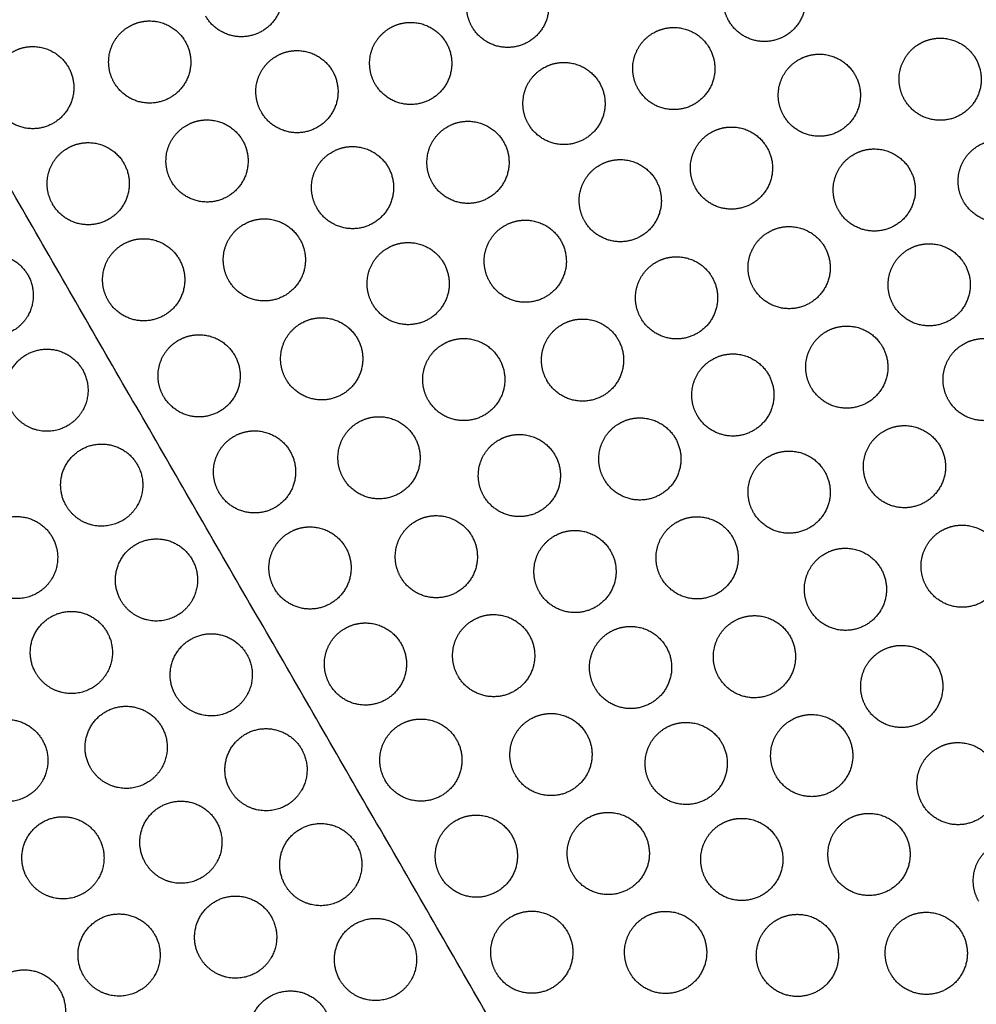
# Model space of a CAD drawing. Header units: millimetres. Extents: x -125 to 375, y 0 to 433.
# Tile 21 of 45: x 48 to 118, y 291 to 363. Entities that reach past the tile are written whole.
import ezdxf

# ---------------------------------------------------------------- set-up
doc = ezdxf.new("R2010")
doc.units = ezdxf.units.MM
doc.layers.add('Layer 01', color=18, linetype='Continuous', true_color=0x000000)

msp = doc.modelspace()

# ---------------------------------------------------------------- linework, layer by layer
at = {"layer": 'Layer 01'}
for points in [[(125, 216.506, 76), (62.5, 324.76, 76), (0, 433.013, 76)], [(-15.22, 316.948, 87), (54.89, 266.727, 81.5), (125, 216.506, 76)]]:
    msp.add_open_spline(points, degree=2, dxfattribs=at)
at = {"layer": 'Layer 01', "extrusion": (0.09428, 0.054433, -0.994056)}
for points, weights, knots in [([(64.579, 367.461, 78.535), (66.311, 367.461, 78.7), (67.177, 365.961, 78.7), (68.677, 363.363, 78.7), (66.079, 361.863, 78.371), (63.481, 360.363, 78.043), (61.981, 362.961, 78.043)], [0.868347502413, 0.807007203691, 1, 0.707106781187, 1, 0.707106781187, 1], [5.529659, 5.529659, 5.529659, 9.49499, 9.49499, 15.512927, 15.512927, 21.530864, 21.530864, 21.530864]), ([(84.033, 366.681, 80.338), (85.765, 366.681, 80.502), (86.631, 365.181, 80.502), (88.131, 362.583, 80.502), (85.533, 361.083, 80.174), (82.935, 359.583, 79.845), (81.435, 362.181, 79.845)], [0.868347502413, 0.807007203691, 1, 0.707106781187, 1, 0.707106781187, 1], [5.529659, 5.529659, 5.529659, 9.49499, 9.49499, 15.512927, 15.512927, 21.530864, 21.530864, 21.530864]), ([(102.786, 367.113, 82.14), (104.518, 367.113, 82.304), (105.384, 365.613, 82.304), (106.884, 363.015, 82.304), (104.286, 361.515, 81.976), (101.688, 360.015, 81.647), (100.188, 362.613, 81.647)], [0.868347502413, 0.807007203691, 1, 0.707106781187, 1, 0.707106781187, 1], [5.529659, 5.529659, 5.529659, 9.49499, 9.49499, 15.512927, 15.512927, 21.530864, 21.530864, 21.530864]), ([(57.886, 362.616, 77.635), (59.618, 362.616, 77.8), (60.484, 361.116, 77.8), (61.984, 358.518, 77.8), (59.386, 357.018, 77.471), (56.788, 355.518, 77.142), (55.288, 358.116, 77.142)], [0.868347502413, 0.807007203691, 1, 0.707106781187, 1, 0.707106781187, 1], [5.529659, 5.529659, 5.529659, 9.49499, 9.49499, 15.512927, 15.512927, 21.530864, 21.530864, 21.530864]), ([(73.949, 359.511, 78.989), (73.949, 361.243, 79.084), (75.449, 362.109, 79.273), (76.145, 362.511, 79.361), (76.949, 362.511, 79.438)], [0.868347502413, 0.807007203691, 1, 0.900099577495, 0.868347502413], [0, 0, 0, 3.477052, 3.477052, 5.529659, 5.529659, 5.529659]), ([(76.949, 362.511, 79.438), (78.681, 362.511, 79.602), (79.547, 361.011, 79.602), (81.047, 358.413, 79.602), (78.449, 356.913, 79.273), (75.851, 355.413, 78.945), (74.351, 358.011, 78.945)], [0.868347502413, 0.807007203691, 1, 0.707106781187, 1, 0.707106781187, 1], [5.529659, 5.529659, 5.529659, 9.49499, 9.49499, 15.512927, 15.512927, 21.530864, 21.530864, 21.530864]), ([(96.167, 362.139, 81.24), (97.899, 362.139, 81.404), (98.765, 360.639, 81.404), (100.265, 358.04, 81.404), (97.667, 356.54, 81.076), (95.069, 355.04, 80.747), (93.569, 357.639, 80.747)], [0.868347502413, 0.807007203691, 1, 0.707106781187, 1, 0.707106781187, 1], [5.529659, 5.529659, 5.529659, 9.49499, 9.49499, 15.512927, 15.512927, 21.530864, 21.530864, 21.530864]), ([(112.622, 358.359, 82.594), (112.622, 360.091, 82.688), (114.122, 360.957, 82.878), (114.818, 361.359, 82.966), (115.622, 361.359, 83.042)], [0.868347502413, 0.807007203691, 1, 0.900099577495, 0.868347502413], [0, 0, 0, 3.477052, 3.477052, 5.529659, 5.529659, 5.529659]), ([(115.622, 361.359, 83.042), (117.354, 361.359, 83.207), (118.22, 359.859, 83.207), (119.72, 357.261, 83.207), (117.122, 355.761, 82.878), (114.524, 354.261, 82.55), (113.024, 356.859, 82.55)], [0.868347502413, 0.807007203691, 1, 0.707106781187, 1, 0.707106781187, 1], [5.529659, 5.529659, 5.529659, 9.49499, 9.49499, 15.512927, 15.512927, 21.530864, 21.530864, 21.530864]), ([(49.344, 360.746, 76.723), (51.076, 360.746, 76.887), (51.942, 359.246, 76.887), (53.442, 356.648, 76.887), (50.844, 355.148, 76.559), (48.246, 353.648, 76.23), (46.746, 356.246, 76.23)], [0.868347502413, 0.807007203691, 1, 0.707106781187, 1, 0.707106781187, 1], [5.529659, 5.529659, 5.529659, 9.49499, 9.49499, 15.512927, 15.512927, 21.530864, 21.530864, 21.530864]), ([(68.641, 360.453, 78.537), (70.373, 360.453, 78.701), (71.239, 358.953, 78.701), (72.739, 356.355, 78.701), (70.141, 354.855, 78.373), (67.543, 353.355, 78.044), (66.043, 355.953, 78.044)], [0.868347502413, 0.807007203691, 1, 0.707106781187, 1, 0.707106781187, 1], [5.529659, 5.529659, 5.529659, 9.49499, 9.49499, 15.512927, 15.512927, 21.530864, 21.530864, 21.530864]), ([(88.145, 359.587, 80.339), (89.877, 359.587, 80.504), (90.743, 358.087, 80.504), (92.243, 355.489, 80.504), (89.645, 353.989, 80.175), (87.047, 352.489, 79.847), (85.547, 355.087, 79.847)], [0.868347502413, 0.807007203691, 1, 0.707106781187, 1, 0.707106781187, 1], [5.529659, 5.529659, 5.529659, 9.49499, 9.49499, 15.512927, 15.512927, 21.530864, 21.530864, 21.530864]), ([(103.797, 357.191, 81.693), (103.797, 358.924, 81.788), (105.297, 359.79, 81.977), (105.993, 360.191, 82.065), (106.797, 360.191, 82.142)], [0.868347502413, 0.807007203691, 1, 0.900099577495, 0.868347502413], [0, 0, 0, 3.477052, 3.477052, 5.529659, 5.529659, 5.529659]), ([(106.797, 360.191, 82.142), (108.529, 360.191, 82.306), (109.395, 358.691, 82.306), (110.895, 356.093, 82.306), (108.297, 354.593, 81.977), (105.699, 353.093, 81.649), (104.199, 355.691, 81.649)], [0.868347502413, 0.807007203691, 1, 0.707106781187, 1, 0.707106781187, 1], [5.529659, 5.529659, 5.529659, 9.49499, 9.49499, 15.512927, 15.512927, 21.530864, 21.530864, 21.530864]), ([(59.073, 352.392, 77.188), (59.073, 354.124, 77.283), (60.573, 354.99, 77.473), (61.269, 355.392, 77.561), (62.073, 355.392, 77.637)], [0.868347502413, 0.807007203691, 1, 0.900099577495, 0.868347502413], [0, 0, 0, 3.477052, 3.477052, 5.529659, 5.529659, 5.529659]), ([(62.073, 355.392, 77.637), (63.805, 355.392, 77.801), (64.671, 353.892, 77.801), (66.171, 351.293, 77.801), (63.573, 349.793, 77.473), (60.975, 348.293, 77.144), (59.475, 350.892, 77.144)], [0.868347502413, 0.807007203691, 1, 0.707106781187, 1, 0.707106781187, 1], [5.529659, 5.529659, 5.529659, 9.49499, 9.49499, 15.512927, 15.512927, 21.530864, 21.530864, 21.530864]), ([(78.133, 352.291, 78.99), (78.133, 354.023, 79.085), (79.633, 354.889, 79.275), (80.329, 355.291, 79.363), (81.133, 355.291, 79.439)], [0.868347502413, 0.807007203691, 1, 0.900099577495, 0.868347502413], [0, 0, 0, 3.477052, 3.477052, 5.529659, 5.529659, 5.529659]), ([(81.133, 355.291, 79.439), (82.865, 355.291, 79.603), (83.731, 353.791, 79.603), (85.231, 351.193, 79.603), (82.633, 349.693, 79.275), (80.035, 348.193, 78.946), (78.535, 350.791, 78.946)], [0.868347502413, 0.807007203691, 1, 0.707106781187, 1, 0.707106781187, 1], [5.529659, 5.529659, 5.529659, 9.49499, 9.49499, 15.512927, 15.512927, 21.530864, 21.530864, 21.530864]), ([(100.379, 354.871, 81.241), (102.111, 354.871, 81.406), (102.977, 353.371, 81.406), (104.477, 350.773, 81.406), (101.879, 349.273, 81.077), (99.281, 347.773, 80.749), (97.781, 350.371, 80.749)], [0.868347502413, 0.807007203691, 1, 0.707106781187, 1, 0.707106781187, 1], [5.529659, 5.529659, 5.529659, 9.49499, 9.49499, 15.512927, 15.512927, 21.530864, 21.530864, 21.530864]), ([(119.934, 353.918, 83.044), (121.666, 353.918, 83.208), (122.532, 352.418, 83.208), (124.032, 349.82, 83.208), (121.434, 348.32, 82.88), (118.836, 346.82, 82.551), (117.336, 349.418, 82.551)], [0.868347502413, 0.807007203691, 1, 0.707106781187, 1, 0.707106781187, 1], [5.529659, 5.529659, 5.529659, 9.49499, 9.49499, 15.512927, 15.512927, 21.530864, 21.530864, 21.530864]), ([(53.394, 353.731, 76.723), (55.126, 353.731, 76.887), (55.992, 352.231, 76.887), (57.492, 349.633, 76.887), (54.894, 348.133, 76.559), (52.296, 346.633, 76.23), (50.796, 349.231, 76.23)], [0.868347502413, 0.807007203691, 1, 0.707106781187, 1, 0.707106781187, 1], [5.529659, 5.529659, 5.529659, 9.49499, 9.49499, 15.512927, 15.512927, 21.530864, 21.530864, 21.530864]), ([(72.702, 353.444, 78.538), (74.434, 353.444, 78.703), (75.3, 351.944, 78.703), (76.8, 349.346, 78.703), (74.202, 347.846, 78.374), (71.604, 346.346, 78.046), (70.104, 348.944, 78.046)], [0.868347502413, 0.807007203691, 1, 0.707106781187, 1, 0.707106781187, 1], [5.529659, 5.529659, 5.529659, 9.49499, 9.49499, 15.512927, 15.512927, 21.530864, 21.530864, 21.530864]), ([(110.809, 353.27, 82.143), (112.541, 353.27, 82.307), (113.407, 351.77, 82.307), (114.907, 349.172, 82.307), (112.309, 347.672, 81.979), (109.71, 346.172, 81.65), (108.21, 348.77, 81.65)], [0.868347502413, 0.807007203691, 1, 0.707106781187, 1, 0.707106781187, 1], [5.529659, 5.529659, 5.529659, 9.49499, 9.49499, 15.512927, 15.512927, 21.530864, 21.530864, 21.530864]), ([(89.257, 349.492, 79.892), (89.257, 351.224, 79.987), (90.757, 352.09, 80.177), (91.453, 352.492, 80.265), (92.257, 352.492, 80.341)], [0.868347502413, 0.807007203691, 1, 0.900099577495, 0.868347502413], [0, 0, 0, 3.477052, 3.477052, 5.529659, 5.529659, 5.529659]), ([(92.257, 352.492, 80.341), (93.989, 352.492, 80.505), (94.855, 350.992, 80.505), (96.355, 348.394, 80.505), (93.757, 346.894, 80.177), (91.159, 345.394, 79.848), (89.659, 347.992, 79.848)], [0.868347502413, 0.807007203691, 1, 0.707106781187, 1, 0.707106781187, 1], [5.529659, 5.529659, 5.529659, 9.49499, 9.49499, 15.512927, 15.512927, 21.530864, 21.530864, 21.530864]), ([(66.26, 348.167, 77.638), (67.992, 348.167, 77.803), (68.858, 346.667, 77.803), (70.358, 344.069, 77.803), (67.76, 342.569, 77.474), (65.162, 341.069, 77.146), (63.662, 343.667, 77.146)], [0.868347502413, 0.807007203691, 1, 0.707106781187, 1, 0.707106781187, 1], [5.529659, 5.529659, 5.529659, 9.49499, 9.49499, 15.512927, 15.512927, 21.530864, 21.530864, 21.530864]), ([(85.318, 348.071, 79.441), (87.05, 348.071, 79.605), (87.916, 346.571, 79.605), (89.416, 343.973, 79.605), (86.818, 342.473, 79.276), (84.22, 340.973, 78.948), (82.72, 343.571, 78.948)], [0.868347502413, 0.807007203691, 1, 0.707106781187, 1, 0.707106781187, 1], [5.529659, 5.529659, 5.529659, 9.49499, 9.49499, 15.512927, 15.512927, 21.530864, 21.530864, 21.530864]), ([(101.591, 344.603, 80.794), (101.591, 346.335, 80.889), (103.091, 347.201, 81.079), (103.788, 347.603, 81.167), (104.591, 347.603, 81.243)], [0.868347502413, 0.807007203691, 1, 0.900099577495, 0.868347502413], [0, 0, 0, 3.477052, 3.477052, 5.529659, 5.529659, 5.529659]), ([(104.591, 347.603, 81.243), (106.324, 347.603, 81.407), (107.19, 346.103, 81.407), (108.69, 343.505, 81.407), (106.091, 342.005, 81.079), (103.493, 340.505, 80.75), (101.993, 343.103, 80.75)], [0.868347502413, 0.807007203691, 1, 0.707106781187, 1, 0.707106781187, 1], [5.529659, 5.529659, 5.529659, 9.49499, 9.49499, 15.512927, 15.512927, 21.530864, 21.530864, 21.530864]), ([(57.444, 346.716, 76.723), (59.176, 346.716, 76.887), (60.042, 345.216, 76.887), (61.542, 342.618, 76.887), (58.944, 341.118, 76.559), (56.346, 339.618, 76.23), (54.846, 342.216, 76.23)], [0.868347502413, 0.807007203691, 1, 0.707106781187, 1, 0.707106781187, 1], [5.529659, 5.529659, 5.529659, 9.49499, 9.49499, 15.512927, 15.512927, 21.530864, 21.530864, 21.530864]), ([(76.764, 346.436, 78.54), (78.496, 346.436, 78.704), (79.362, 344.936, 78.704), (80.862, 342.338, 78.704), (78.264, 340.838, 78.376), (75.666, 339.338, 78.047), (74.166, 341.936, 78.047)], [0.868347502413, 0.807007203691, 1, 0.707106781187, 1, 0.707106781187, 1], [5.529659, 5.529659, 5.529659, 9.49499, 9.49499, 15.512927, 15.512927, 21.530864, 21.530864, 21.530864]), ([(111.82, 343.348, 81.696), (111.82, 345.08, 81.79), (113.32, 345.946, 81.98), (114.016, 346.348, 82.068), (114.82, 346.348, 82.144)], [0.868347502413, 0.807007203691, 1, 0.900099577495, 0.868347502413], [0, 0, 0, 3.477052, 3.477052, 5.529659, 5.529659, 5.529659]), ([(114.82, 346.348, 82.144), (116.552, 346.348, 82.309), (117.418, 344.848, 82.309), (118.918, 342.25, 82.309), (116.32, 340.75, 81.98), (113.722, 339.25, 81.652), (112.222, 341.848, 81.652)], [0.868347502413, 0.807007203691, 1, 0.707106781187, 1, 0.707106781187, 1], [5.529659, 5.529659, 5.529659, 9.49499, 9.49499, 15.512927, 15.512927, 21.530864, 21.530864, 21.530864]), ([(96.369, 345.397, 80.342), (98.101, 345.397, 80.507), (98.967, 343.897, 80.507), (100.467, 341.299, 80.507), (97.869, 339.799, 80.178), (95.271, 338.299, 79.85), (93.771, 340.897, 79.85)], [0.868347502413, 0.807007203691, 1, 0.707106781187, 1, 0.707106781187, 1], [5.529659, 5.529659, 5.529659, 9.49499, 9.49499, 15.512927, 15.512927, 21.530864, 21.530864, 21.530864]), ([(70.447, 340.943, 77.64), (72.179, 340.943, 77.804), (73.045, 339.443, 77.804), (74.545, 336.845, 77.804), (71.947, 335.345, 77.476), (69.349, 333.845, 77.147), (67.849, 336.443, 77.147)], [0.868347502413, 0.807007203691, 1, 0.707106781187, 1, 0.707106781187, 1], [5.529659, 5.529659, 5.529659, 9.49499, 9.49499, 15.512927, 15.512927, 21.530864, 21.530864, 21.530864]), ([(86.502, 337.851, 78.993), (86.502, 339.583, 79.088), (88.002, 340.449, 79.278), (88.698, 340.851, 79.366), (89.502, 340.851, 79.442)], [0.868347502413, 0.807007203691, 1, 0.900099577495, 0.868347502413], [0, 0, 0, 3.477052, 3.477052, 5.529659, 5.529659, 5.529659]), ([(89.502, 340.851, 79.442), (91.234, 340.851, 79.606), (92.1, 339.351, 79.606), (93.6, 336.753, 79.606), (91.002, 335.253, 79.278), (88.404, 333.753, 78.949), (86.904, 336.351, 78.949)], [0.868347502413, 0.807007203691, 1, 0.707106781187, 1, 0.707106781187, 1], [5.529659, 5.529659, 5.529659, 9.49499, 9.49499, 15.512927, 15.512927, 21.530864, 21.530864, 21.530864]), ([(108.804, 340.336, 81.245), (110.536, 340.336, 81.409), (111.402, 338.836, 81.409), (112.902, 336.238, 81.409), (110.304, 334.738, 81.08), (107.705, 333.238, 80.752), (106.205, 335.836, 80.752)], [0.868347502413, 0.807007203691, 1, 0.707106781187, 1, 0.707106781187, 1], [5.529659, 5.529659, 5.529659, 9.49499, 9.49499, 15.512927, 15.512927, 21.530864, 21.530864, 21.530864]), ([(61.494, 339.701, 76.723), (63.226, 339.701, 76.887), (64.092, 338.201, 76.887), (65.592, 335.603, 76.887), (62.994, 334.103, 76.559), (60.396, 332.603, 76.23), (58.896, 335.201, 76.23)], [0.868347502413, 0.807007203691, 1, 0.707106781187, 1, 0.707106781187, 1], [5.529659, 5.529659, 5.529659, 9.49499, 9.49499, 15.512927, 15.512927, 21.530864, 21.530864, 21.530864]), ([(80.826, 339.428, 78.541), (82.558, 339.428, 78.706), (83.424, 337.928, 78.706), (84.924, 335.33, 78.706), (82.326, 333.83, 78.377), (79.728, 332.33, 78.048), (78.228, 334.928, 78.048)], [0.868347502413, 0.807007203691, 1, 0.707106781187, 1, 0.707106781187, 1], [5.529659, 5.529659, 5.529659, 9.49499, 9.49499, 15.512927, 15.512927, 21.530864, 21.530864, 21.530864]), ([(115.831, 336.427, 81.697), (115.831, 338.159, 81.792), (117.331, 339.025, 81.982), (118.028, 339.427, 82.07), (118.831, 339.427, 82.146)], [0.868347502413, 0.807007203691, 1, 0.900099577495, 0.868347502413], [0, 0, 0, 3.477052, 3.477052, 5.529659, 5.529659, 5.529659]), ([(118.831, 339.427, 82.146), (120.564, 339.427, 82.31), (121.43, 337.927, 82.31), (122.93, 335.329, 82.31), (120.331, 333.829, 81.982), (117.733, 332.329, 81.653), (116.233, 334.927, 81.653)], [0.868347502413, 0.807007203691, 1, 0.707106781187, 1, 0.707106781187, 1], [5.529659, 5.529659, 5.529659, 9.49499, 9.49499, 15.512927, 15.512927, 21.530864, 21.530864, 21.530864]), ([(97.48, 335.303, 79.895), (97.48, 337.035, 79.99), (98.98, 337.901, 80.18), (99.677, 338.303, 80.268), (100.48, 338.303, 80.344)], [0.868347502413, 0.807007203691, 1, 0.900099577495, 0.868347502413], [0, 0, 0, 3.477052, 3.477052, 5.529659, 5.529659, 5.529659]), ([(100.48, 338.303, 80.344), (102.212, 338.303, 80.508), (103.078, 336.803, 80.508), (104.578, 334.205, 80.508), (101.98, 332.705, 80.18), (99.382, 331.205, 79.851), (97.882, 333.803, 79.851)], [0.868347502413, 0.807007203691, 1, 0.707106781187, 1, 0.707106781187, 1], [5.529659, 5.529659, 5.529659, 9.49499, 9.49499, 15.512927, 15.512927, 21.530864, 21.530864, 21.530864]), ([(74.634, 333.718, 77.641), (76.366, 333.718, 77.806), (77.232, 332.218, 77.806), (78.732, 329.62, 77.806), (76.134, 328.12, 77.477), (73.536, 326.62, 77.149), (72.036, 329.218, 77.149)], [0.868347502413, 0.807007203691, 1, 0.707106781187, 1, 0.707106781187, 1], [5.529659, 5.529659, 5.529659, 9.49499, 9.49499, 15.512927, 15.512927, 21.530864, 21.530864, 21.530864]), ([(93.687, 333.631, 79.444), (95.419, 333.631, 79.608), (96.285, 332.131, 79.608), (97.785, 329.533, 79.608), (95.187, 328.033, 79.279), (92.589, 326.533, 78.951), (91.089, 329.131, 78.951)], [0.868347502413, 0.807007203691, 1, 0.707106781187, 1, 0.707106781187, 1], [5.529659, 5.529659, 5.529659, 9.49499, 9.49499, 15.512927, 15.512927, 21.530864, 21.530864, 21.530864]), ([(113.016, 333.068, 81.246), (114.748, 333.068, 81.41), (115.614, 331.568, 81.41), (117.114, 328.97, 81.41), (114.516, 327.47, 81.082), (111.917, 325.97, 80.753), (110.417, 328.568, 80.753)], [0.868347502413, 0.807007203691, 1, 0.707106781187, 1, 0.707106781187, 1], [5.529659, 5.529659, 5.529659, 9.49499, 9.49499, 15.512927, 15.512927, 21.530864, 21.530864, 21.530864]), ([(62.544, 329.686, 76.274), (62.544, 331.419, 76.369), (64.044, 332.285, 76.559), (64.741, 332.686, 76.647), (65.544, 332.686, 76.723)], [0.868347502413, 0.807007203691, 1, 0.900099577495, 0.868347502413], [0, 0, 0, 3.477052, 3.477052, 5.529659, 5.529659, 5.529659]), ([(65.544, 332.686, 76.723), (67.276, 332.686, 76.887), (68.142, 331.186, 76.887), (69.642, 328.588, 76.887), (67.044, 327.088, 76.559), (64.446, 325.588, 76.23), (62.946, 328.186, 76.23)], [0.868347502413, 0.807007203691, 1, 0.707106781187, 1, 0.707106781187, 1], [5.529659, 5.529659, 5.529659, 9.49499, 9.49499, 15.512927, 15.512927, 21.530864, 21.530864, 21.530864]), ([(84.887, 332.42, 78.543), (86.619, 332.42, 78.707), (87.485, 330.92, 78.707), (88.985, 328.322, 78.707), (86.387, 326.822, 78.379), (83.789, 325.322, 78.05), (82.289, 327.92, 78.05)], [0.868347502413, 0.807007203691, 1, 0.707106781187, 1, 0.707106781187, 1], [5.529659, 5.529659, 5.529659, 9.49499, 9.49499, 15.512927, 15.512927, 21.530864, 21.530864, 21.530864]), ([(104.592, 331.208, 80.345), (106.324, 331.208, 80.51), (107.19, 329.708, 80.51), (108.69, 327.11, 80.51), (106.092, 325.61, 80.181), (103.494, 324.11, 79.852), (101.994, 326.708, 79.852)], [0.868347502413, 0.807007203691, 1, 0.707106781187, 1, 0.707106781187, 1], [5.529659, 5.529659, 5.529659, 9.49499, 9.49499, 15.512927, 15.512927, 21.530864, 21.530864, 21.530864]), ([(78.821, 326.494, 77.643), (80.553, 326.494, 77.807), (81.419, 324.994, 77.807), (82.919, 322.396, 77.807), (80.321, 320.896, 77.479), (77.723, 319.396, 77.15), (76.223, 321.994, 77.15)], [0.868347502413, 0.807007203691, 1, 0.707106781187, 1, 0.707106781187, 1], [5.529659, 5.529659, 5.529659, 9.49499, 9.49499, 15.512927, 15.512927, 21.530864, 21.530864, 21.530864]), ([(97.871, 326.411, 79.445), (99.603, 326.411, 79.609), (100.469, 324.911, 79.609), (101.969, 322.313, 79.609), (99.371, 320.813, 79.281), (96.773, 319.313, 78.952), (95.273, 321.911, 78.952)], [0.868347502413, 0.807007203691, 1, 0.707106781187, 1, 0.707106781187, 1], [5.529659, 5.529659, 5.529659, 9.49499, 9.49499, 15.512927, 15.512927, 21.530864, 21.530864, 21.530864]), ([(117.228, 325.8, 81.248), (118.96, 325.8, 81.412), (119.826, 324.3, 81.412), (121.326, 321.702, 81.412), (118.728, 320.202, 81.083), (116.13, 318.702, 80.755), (114.63, 321.3, 80.755)], [0.868347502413, 0.807007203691, 1, 0.707106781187, 1, 0.707106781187, 1], [5.529659, 5.529659, 5.529659, 9.49499, 9.49499, 15.512927, 15.512927, 21.530864, 21.530864, 21.530864]), ([(66.594, 322.672, 76.274), (66.594, 324.404, 76.369), (68.094, 325.27, 76.559), (68.791, 325.672, 76.647), (69.594, 325.672, 76.723)], [0.868347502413, 0.807007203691, 1, 0.900099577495, 0.868347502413], [0, 0, 0, 3.477052, 3.477052, 5.529659, 5.529659, 5.529659]), ([(69.594, 325.672, 76.723), (71.326, 325.672, 76.887), (72.192, 324.172, 76.887), (73.692, 321.574, 76.887), (71.094, 320.074, 76.559), (68.496, 318.574, 76.23), (66.996, 321.172, 76.23)], [0.868347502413, 0.807007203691, 1, 0.707106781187, 1, 0.707106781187, 1], [5.529659, 5.529659, 5.529659, 9.49499, 9.49499, 15.512927, 15.512927, 21.530864, 21.530864, 21.530864]), ([(85.949, 322.412, 78.095), (85.949, 324.144, 78.19), (87.449, 325.01, 78.38), (88.145, 325.412, 78.468), (88.949, 325.412, 78.544)], [0.868347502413, 0.807007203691, 1, 0.900099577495, 0.868347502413], [0, 0, 0, 3.477052, 3.477052, 5.529659, 5.529659, 5.529659]), ([(88.949, 325.412, 78.544), (90.681, 325.412, 78.709), (91.547, 323.912, 78.709), (93.047, 321.314, 78.709), (90.449, 319.814, 78.38), (87.851, 318.314, 78.051), (86.351, 320.912, 78.051)], [0.868347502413, 0.807007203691, 1, 0.707106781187, 1, 0.707106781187, 1], [5.529659, 5.529659, 5.529659, 9.49499, 9.49499, 15.512927, 15.512927, 21.530864, 21.530864, 21.530864]), ([(108.704, 324.114, 80.347), (110.436, 324.114, 80.511), (111.302, 322.614, 80.511), (112.802, 320.015, 80.511), (110.204, 318.515, 80.183), (107.606, 317.015, 79.854), (106.106, 319.614, 79.854)], [0.868347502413, 0.807007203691, 1, 0.707106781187, 1, 0.707106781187, 1], [5.529659, 5.529659, 5.529659, 9.49499, 9.49499, 15.512927, 15.512927, 21.530864, 21.530864, 21.530864]), ([(83.008, 319.27, 77.644), (84.74, 319.27, 77.809), (85.606, 317.77, 77.809), (87.106, 315.172, 77.809), (84.508, 313.672, 77.48), (81.91, 312.172, 77.152), (80.41, 314.77, 77.152)], [0.868347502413, 0.807007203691, 1, 0.707106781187, 1, 0.707106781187, 1], [5.529659, 5.529659, 5.529659, 9.49499, 9.49499, 15.512927, 15.512927, 21.530864, 21.530864, 21.530864]), ([(70.644, 315.657, 76.274), (70.644, 317.389, 76.369), (72.144, 318.255, 76.559), (72.841, 318.657, 76.647), (73.644, 318.657, 76.723)], [0.868347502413, 0.807007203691, 1, 0.900099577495, 0.868347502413], [0, 0, 0, 3.477052, 3.477052, 5.529659, 5.529659, 5.529659]), ([(73.644, 318.657, 76.723), (75.376, 318.657, 76.887), (76.242, 317.157, 76.887), (77.742, 314.559, 76.887), (75.144, 313.059, 76.559), (72.546, 311.559, 76.23), (71.046, 314.157, 76.23)], [0.868347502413, 0.807007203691, 1, 0.707106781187, 1, 0.707106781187, 1], [5.529659, 5.529659, 5.529659, 9.49499, 9.49499, 15.512927, 15.512927, 21.530864, 21.530864, 21.530864]), ([(99.056, 316.191, 78.998), (99.056, 317.923, 79.093), (100.556, 318.789, 79.282), (101.252, 319.191, 79.37), (102.056, 319.191, 79.447)], [0.868347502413, 0.807007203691, 1, 0.900099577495, 0.868347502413], [0, 0, 0, 3.477052, 3.477052, 5.529659, 5.529659, 5.529659]), ([(102.056, 319.191, 79.447), (103.788, 319.191, 79.611), (104.654, 317.691, 79.611), (106.154, 315.093, 79.611), (103.556, 313.593, 79.282), (100.958, 312.093, 78.954), (99.458, 314.691, 78.954)], [0.868347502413, 0.807007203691, 1, 0.707106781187, 1, 0.707106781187, 1], [5.529659, 5.529659, 5.529659, 9.49499, 9.49499, 15.512927, 15.512927, 21.530864, 21.530864, 21.530864]), ([(93.01, 318.404, 78.546), (94.743, 318.404, 78.71), (95.609, 316.904, 78.71), (97.109, 314.306, 78.71), (94.51, 312.806, 78.381), (91.912, 311.306, 78.053), (90.412, 313.904, 78.053)], [0.868347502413, 0.807007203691, 1, 0.707106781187, 1, 0.707106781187, 1], [5.529659, 5.529659, 5.529659, 9.49499, 9.49499, 15.512927, 15.512927, 21.530864, 21.530864, 21.530864]), ([(112.816, 317.019, 80.348), (114.548, 317.019, 80.513), (115.414, 315.519, 80.513), (116.914, 312.921, 80.513), (114.316, 311.421, 80.184), (111.718, 309.921, 79.855), (110.218, 312.519, 79.855)], [0.868347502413, 0.807007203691, 1, 0.707106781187, 1, 0.707106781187, 1], [5.529659, 5.529659, 5.529659, 9.49499, 9.49499, 15.512927, 15.512927, 21.530864, 21.530864, 21.530864]), ([(87.195, 312.045, 77.646), (88.927, 312.045, 77.81), (89.793, 310.545, 77.81), (91.293, 307.947, 77.81), (88.695, 306.447, 77.482), (86.096, 304.947, 77.153), (84.596, 307.545, 77.153)], [0.868347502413, 0.807007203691, 1, 0.707106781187, 1, 0.707106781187, 1], [5.529659, 5.529659, 5.529659, 9.49499, 9.49499, 15.512927, 15.512927, 21.530864, 21.530864, 21.530864]), ([(74.694, 308.642, 76.274), (74.694, 310.374, 76.369), (76.194, 311.24, 76.559), (76.891, 311.642, 76.647), (77.694, 311.642, 76.723)], [0.868347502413, 0.807007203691, 1, 0.900099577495, 0.868347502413], [0, 0, 0, 3.477052, 3.477052, 5.529659, 5.529659, 5.529659]), ([(77.694, 311.642, 76.723), (79.426, 311.642, 76.887), (80.292, 310.142, 76.887), (81.792, 307.544, 76.887), (79.194, 306.044, 76.559), (76.596, 304.544, 76.23), (75.096, 307.142, 76.23)], [0.868347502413, 0.807007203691, 1, 0.707106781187, 1, 0.707106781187, 1], [5.529659, 5.529659, 5.529659, 9.49499, 9.49499, 15.512927, 15.512927, 21.530864, 21.530864, 21.530864]), ([(97.072, 311.396, 78.547), (98.804, 311.396, 78.711), (99.67, 309.896, 78.711), (101.17, 307.298, 78.711), (98.572, 305.798, 78.383), (95.974, 304.298, 78.054), (94.474, 306.896, 78.054)], [0.868347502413, 0.807007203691, 1, 0.707106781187, 1, 0.707106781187, 1], [5.529659, 5.529659, 5.529659, 9.49499, 9.49499, 15.512927, 15.512927, 21.530864, 21.530864, 21.530864]), ([(103.24, 308.971, 78.999), (103.24, 310.703, 79.094), (104.74, 311.569, 79.284), (105.436, 311.971, 79.372), (106.24, 311.971, 79.448)], [0.868347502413, 0.807007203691, 1, 0.900099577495, 0.868347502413], [0, 0, 0, 3.477052, 3.477052, 5.529659, 5.529659, 5.529659]), ([(106.24, 311.971, 79.448), (107.972, 311.971, 79.612), (108.838, 310.471, 79.612), (110.338, 307.873, 79.612), (107.74, 306.373, 79.284), (105.142, 304.873, 78.955), (103.642, 307.471, 78.955)], [0.868347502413, 0.807007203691, 1, 0.707106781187, 1, 0.707106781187, 1], [5.529659, 5.529659, 5.529659, 9.49499, 9.49499, 15.512927, 15.512927, 21.530864, 21.530864, 21.530864]), ([(116.927, 309.924, 80.35), (118.66, 309.924, 80.514), (119.526, 308.424, 80.514), (121.026, 305.826, 80.514), (118.427, 304.326, 80.186), (115.829, 302.826, 79.857), (114.329, 305.424, 79.857)], [0.868347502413, 0.807007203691, 1, 0.707106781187, 1, 0.707106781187, 1], [5.529659, 5.529659, 5.529659, 9.49499, 9.49499, 15.512927, 15.512927, 21.530864, 21.530864, 21.530864]), ([(81.744, 304.627, 76.723), (83.476, 304.627, 76.887), (84.342, 303.127, 76.887), (85.842, 300.529, 76.887), (83.244, 299.029, 76.559), (80.646, 297.529, 76.23), (79.146, 300.127, 76.23)], [0.868347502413, 0.807007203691, 1, 0.707106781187, 1, 0.707106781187, 1], [5.529659, 5.529659, 5.529659, 9.49499, 9.49499, 15.512927, 15.512927, 21.530864, 21.530864, 21.530864]), ([(91.382, 304.821, 77.647), (93.114, 304.821, 77.812), (93.98, 303.321, 77.812), (95.48, 300.723, 77.812), (92.882, 299.223, 77.483), (90.283, 297.723, 77.155), (88.783, 300.321, 77.155)], [0.868347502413, 0.807007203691, 1, 0.707106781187, 1, 0.707106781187, 1], [5.529659, 5.529659, 5.529659, 9.49499, 9.49499, 15.512927, 15.512927, 21.530864, 21.530864, 21.530864]), ([(101.134, 304.388, 78.549), (102.866, 304.388, 78.713), (103.732, 302.888, 78.713), (105.232, 300.29, 78.713), (102.634, 298.79, 78.384), (100.036, 297.29, 78.056), (98.536, 299.888, 78.056)], [0.868347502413, 0.807007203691, 1, 0.707106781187, 1, 0.707106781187, 1], [5.529659, 5.529659, 5.529659, 9.49499, 9.49499, 15.512927, 15.512927, 21.530864, 21.530864, 21.530864]), ([(107.425, 301.751, 79.001), (107.425, 303.483, 79.096), (108.925, 304.349, 79.285), (109.621, 304.751, 79.373), (110.425, 304.751, 79.45)], [0.868347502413, 0.807007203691, 1, 0.900099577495, 0.868347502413], [0, 0, 0, 3.477052, 3.477052, 5.529659, 5.529659, 5.529659]), ([(110.425, 304.751, 79.45), (112.157, 304.751, 79.614), (113.023, 303.251, 79.614), (114.523, 300.653, 79.614), (111.925, 299.153, 79.285), (109.326, 297.653, 78.957), (107.826, 300.251, 78.957)], [0.868347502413, 0.807007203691, 1, 0.707106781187, 1, 0.707106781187, 1], [5.529659, 5.529659, 5.529659, 9.49499, 9.49499, 15.512927, 15.512927, 21.530864, 21.530864, 21.530864]), ([(118.039, 299.83, 79.902), (118.039, 301.562, 79.997), (119.539, 302.428, 80.187), (120.235, 302.83, 80.275), (121.039, 302.83, 80.351)], [0.868347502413, 0.807007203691, 1, 0.900099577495, 0.868347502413], [0, 0, 0, 3.477052, 3.477052, 5.529659, 5.529659, 5.529659]), ([(85.794, 297.612, 76.723), (87.526, 297.612, 76.887), (88.392, 296.112, 76.887), (89.892, 293.514, 76.887), (87.294, 292.014, 76.559), (84.696, 290.514, 76.23), (83.196, 293.112, 76.23)], [0.868347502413, 0.807007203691, 1, 0.707106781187, 1, 0.707106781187, 1], [5.529659, 5.529659, 5.529659, 9.49499, 9.49499, 15.512927, 15.512927, 21.530864, 21.530864, 21.530864]), ([(92.569, 294.596, 77.2), (92.569, 296.329, 77.295), (94.069, 297.195, 77.485), (94.765, 297.596, 77.573), (95.569, 297.596, 77.649)], [0.868347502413, 0.807007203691, 1, 0.900099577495, 0.868347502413], [0, 0, 0, 3.477052, 3.477052, 5.529659, 5.529659, 5.529659]), ([(95.569, 297.596, 77.649), (97.301, 297.596, 77.813), (98.167, 296.096, 77.813), (99.667, 293.498, 77.813), (97.069, 291.998, 77.485), (94.47, 290.498, 77.156), (92.97, 293.096, 77.156)], [0.868347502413, 0.807007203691, 1, 0.707106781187, 1, 0.707106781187, 1], [5.529659, 5.529659, 5.529659, 9.49499, 9.49499, 15.512927, 15.512927, 21.530864, 21.530864, 21.530864]), ([(105.195, 297.38, 78.55), (106.927, 297.38, 78.714), (107.793, 295.88, 78.714), (109.293, 293.282, 78.714), (106.695, 291.782, 78.386), (104.097, 290.282, 78.057), (102.597, 292.88, 78.057)], [0.868347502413, 0.807007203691, 1, 0.707106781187, 1, 0.707106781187, 1], [5.529659, 5.529659, 5.529659, 9.49499, 9.49499, 15.512927, 15.512927, 21.530864, 21.530864, 21.530864]), ([(111.609, 294.531, 79.002), (111.609, 296.263, 79.097), (113.109, 297.129, 79.287), (113.805, 297.531, 79.375), (114.609, 297.531, 79.451)], [0.868347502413, 0.807007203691, 1, 0.900099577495, 0.868347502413], [0, 0, 0, 3.477052, 3.477052, 5.529659, 5.529659, 5.529659]), ([(114.609, 297.531, 79.451), (116.341, 297.531, 79.616), (117.207, 296.031, 79.616), (118.707, 293.433, 79.616), (116.109, 291.933, 79.287), (113.511, 290.433, 78.958), (112.011, 293.031, 78.958)], [0.868347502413, 0.807007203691, 1, 0.707106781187, 1, 0.707106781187, 1], [5.529659, 5.529659, 5.529659, 9.49499, 9.49499, 15.512927, 15.512927, 21.530864, 21.530864, 21.530864])]:
    msp.add_rational_spline(points, weights, degree=2, knots=knots, dxfattribs=at)
at = {"layer": 'Layer 01', "extrusion": (-0.09428, -0.054433, 0.994056)}
for points in [[(100.188, 362.613, 81.647), (99.786, 363.309, 81.647), (99.786, 364.113, 81.691)], [(81.435, 362.181, 79.845), (81.033, 362.877, 79.845), (81.033, 363.681, 79.889)], [(55.288, 358.116, 77.142), (54.886, 358.812, 77.142), (54.886, 359.616, 77.187)], [(74.351, 358.011, 78.945), (73.949, 358.708, 78.945), (73.949, 359.511, 78.989)], [(93.569, 357.639, 80.747), (93.167, 358.335, 80.747), (93.167, 359.139, 80.791)], [(113.024, 356.859, 82.55), (112.622, 357.555, 82.55), (112.622, 358.359, 82.594)], [(66.043, 355.953, 78.044), (65.641, 356.649, 78.044), (65.641, 357.453, 78.088)], [(104.199, 355.691, 81.649), (103.797, 356.388, 81.649), (103.797, 357.191, 81.693)], [(85.547, 355.087, 79.847), (85.145, 355.783, 79.847), (85.145, 356.587, 79.891)], [(59.475, 350.892, 77.144), (59.073, 351.588, 77.144), (59.073, 352.392, 77.188)], [(78.535, 350.791, 78.946), (78.133, 351.487, 78.946), (78.133, 352.291, 78.99)], [(97.781, 350.371, 80.749), (97.379, 351.067, 80.749), (97.379, 351.871, 80.793)], [(117.336, 349.418, 82.551), (116.934, 350.115, 82.551), (116.934, 350.918, 82.595)], [(50.796, 349.231, 76.23), (50.394, 349.927, 76.23), (50.394, 350.731, 76.274)], [(70.104, 348.944, 78.046), (69.702, 349.641, 78.046), (69.702, 350.444, 78.09)], [(108.21, 348.77, 81.65), (107.809, 349.466, 81.65), (107.809, 350.27, 81.694)], [(89.659, 347.992, 79.848), (89.257, 348.688, 79.848), (89.257, 349.492, 79.892)], [(63.662, 343.667, 77.146), (63.26, 344.363, 77.146), (63.26, 345.167, 77.19)], [(82.72, 343.571, 78.948), (82.318, 344.267, 78.948), (82.318, 345.071, 78.992)], [(101.993, 343.103, 80.75), (101.591, 343.799, 80.75), (101.591, 344.603, 80.794)], [(54.846, 342.216, 76.23), (54.444, 342.912, 76.23), (54.444, 343.716, 76.274)], [(74.166, 341.936, 78.047), (73.764, 342.633, 78.047), (73.764, 343.436, 78.091)], [(112.222, 341.848, 81.652), (111.82, 342.544, 81.652), (111.82, 343.348, 81.696)], [(93.771, 340.897, 79.85), (93.369, 341.594, 79.85), (93.369, 342.397, 79.894)], [(67.849, 336.443, 77.147), (67.447, 337.139, 77.147), (67.447, 337.943, 77.191)], [(86.904, 336.351, 78.949), (86.502, 337.047, 78.949), (86.502, 337.851, 78.993)], [(106.205, 335.836, 80.752), (105.804, 336.532, 80.752), (105.804, 337.336, 80.796)], [(58.896, 335.201, 76.23), (58.494, 335.897, 76.23), (58.494, 336.701, 76.274)], [(78.228, 334.928, 78.048), (77.826, 335.624, 78.048), (77.826, 336.428, 78.093)], [(116.233, 334.927, 81.653), (115.831, 335.623, 81.653), (115.831, 336.427, 81.697)], [(97.882, 333.803, 79.851), (97.48, 334.499, 79.851), (97.48, 335.303, 79.895)], [(72.036, 329.218, 77.149), (71.634, 329.915, 77.149), (71.634, 330.718, 77.193)], [(91.089, 329.131, 78.951), (90.687, 329.827, 78.951), (90.687, 330.631, 78.995)], [(110.417, 328.568, 80.753), (110.016, 329.264, 80.753), (110.016, 330.068, 80.797)], [(62.946, 328.186, 76.23), (62.544, 328.883, 76.23), (62.544, 329.686, 76.274)], [(82.289, 327.92, 78.05), (81.887, 328.616, 78.05), (81.887, 329.42, 78.094)], [(101.994, 326.708, 79.852), (101.592, 327.404, 79.852), (101.592, 328.208, 79.897)], [(76.223, 321.994, 77.15), (75.821, 322.69, 77.15), (75.821, 323.494, 77.194)], [(95.273, 321.911, 78.952), (94.871, 322.607, 78.952), (94.871, 323.411, 78.996)], [(66.996, 321.172, 76.23), (66.594, 321.868, 76.23), (66.594, 322.672, 76.274)], [(86.351, 320.912, 78.051), (85.949, 321.608, 78.051), (85.949, 322.412, 78.095)], [(114.63, 321.3, 80.755), (114.228, 321.996, 80.755), (114.228, 322.8, 80.799)], [(106.106, 319.614, 79.854), (105.704, 320.31, 79.854), (105.704, 321.114, 79.898)], [(71.046, 314.157, 76.23), (70.644, 314.853, 76.23), (70.644, 315.657, 76.274)], [(80.41, 314.77, 77.152), (80.008, 315.466, 77.152), (80.008, 316.27, 77.196)], [(99.458, 314.691, 78.954), (99.056, 315.387, 78.954), (99.056, 316.191, 78.998)], [(90.412, 313.904, 78.053), (90.01, 314.6, 78.053), (90.01, 315.404, 78.097)], [(110.218, 312.519, 79.855), (109.816, 313.215, 79.855), (109.816, 314.019, 79.899)], [(75.096, 307.142, 76.23), (74.694, 307.838, 76.23), (74.694, 308.642, 76.274)], [(84.596, 307.545, 77.153), (84.195, 308.241, 77.153), (84.195, 309.045, 77.197)], [(103.642, 307.471, 78.955), (103.24, 308.167, 78.955), (103.24, 308.971, 78.999)], [(94.474, 306.896, 78.054), (94.072, 307.592, 78.054), (94.072, 308.396, 78.098)], [(114.329, 305.424, 79.857), (113.927, 306.121, 79.857), (113.927, 306.924, 79.901)], [(79.146, 300.127, 76.23), (78.744, 300.823, 76.23), (78.744, 301.627, 76.274)], [(88.783, 300.321, 77.155), (88.382, 301.017, 77.155), (88.382, 301.821, 77.199)], [(98.536, 299.888, 78.056), (98.134, 300.584, 78.056), (98.134, 301.388, 78.1)], [(107.826, 300.251, 78.957), (107.425, 300.947, 78.957), (107.425, 301.751, 79.001)], [(118.441, 298.33, 79.858), (118.039, 299.026, 79.858), (118.039, 299.83, 79.902)], [(83.196, 293.112, 76.23), (82.794, 293.809, 76.23), (82.794, 294.612, 76.274)], [(92.97, 293.096, 77.156), (92.569, 293.793, 77.156), (92.569, 294.596, 77.2)], [(102.597, 292.88, 78.057), (102.195, 293.576, 78.057), (102.195, 294.38, 78.101)], [(112.011, 293.031, 78.958), (111.609, 293.727, 78.958), (111.609, 294.531, 79.002)]]:
    msp.add_rational_spline(points, [1, 0.900099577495, 0.868347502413], degree=2, dxfattribs=at)
for points in [[(54.886, 359.616, 77.187), (54.886, 361.348, 77.281), (56.386, 362.214, 77.471), (57.082, 362.616, 77.559), (57.886, 362.616, 77.635)], [(93.167, 359.139, 80.791), (93.167, 360.871, 80.886), (94.667, 361.737, 81.076), (95.364, 362.139, 81.164), (96.167, 362.139, 81.24)], [(46.344, 357.746, 76.274), (46.344, 359.478, 76.369), (47.844, 360.344, 76.559), (48.541, 360.746, 76.647), (49.344, 360.746, 76.723)], [(65.641, 357.453, 78.088), (65.641, 359.185, 78.183), (67.141, 360.051, 78.373), (67.837, 360.453, 78.461), (68.641, 360.453, 78.537)], [(85.145, 356.587, 79.891), (85.145, 358.319, 79.985), (86.645, 359.185, 80.175), (87.341, 359.587, 80.263), (88.145, 359.587, 80.339)], [(97.379, 351.871, 80.793), (97.379, 353.603, 80.888), (98.879, 354.469, 81.077), (99.576, 354.871, 81.165), (100.379, 354.871, 81.241)], [(116.934, 350.918, 82.595), (116.934, 352.65, 82.69), (118.434, 353.516, 82.88), (119.13, 353.918, 82.968), (119.934, 353.918, 83.044)], [(50.394, 350.731, 76.274), (50.394, 352.463, 76.369), (51.894, 353.329, 76.559), (52.591, 353.731, 76.647), (53.394, 353.731, 76.723)], [(69.702, 350.444, 78.09), (69.702, 352.177, 78.184), (71.202, 353.043, 78.374), (71.899, 353.444, 78.462), (72.702, 353.444, 78.538)], [(107.809, 350.27, 81.694), (107.809, 352.002, 81.789), (109.309, 352.868, 81.979), (110.005, 353.27, 82.067), (110.809, 353.27, 82.143)], [(63.26, 345.167, 77.19), (63.26, 346.899, 77.284), (64.76, 347.765, 77.474), (65.456, 348.167, 77.562), (66.26, 348.167, 77.638)], [(82.318, 345.071, 78.992), (82.318, 346.803, 79.087), (83.818, 347.669, 79.276), (84.514, 348.071, 79.364), (85.318, 348.071, 79.441)], [(54.444, 343.716, 76.274), (54.444, 345.448, 76.369), (55.944, 346.314, 76.559), (56.641, 346.716, 76.647), (57.444, 346.716, 76.723)], [(73.764, 343.436, 78.091), (73.764, 345.168, 78.186), (75.264, 346.034, 78.376), (75.96, 346.436, 78.464), (76.764, 346.436, 78.54)], [(93.369, 342.397, 79.894), (93.369, 344.129, 79.988), (94.869, 344.995, 80.178), (95.565, 345.397, 80.266), (96.369, 345.397, 80.342)], [(67.447, 337.943, 77.191), (67.447, 339.675, 77.286), (68.947, 340.541, 77.476), (69.643, 340.943, 77.564), (70.447, 340.943, 77.64)], [(105.804, 337.336, 80.796), (105.804, 339.068, 80.891), (107.304, 339.934, 81.08), (108, 340.336, 81.168), (108.804, 340.336, 81.245)], [(58.494, 336.701, 76.274), (58.494, 338.433, 76.369), (59.994, 339.299, 76.559), (60.691, 339.701, 76.647), (61.494, 339.701, 76.723)], [(77.826, 336.428, 78.093), (77.826, 338.16, 78.187), (79.326, 339.026, 78.377), (80.022, 339.428, 78.465), (80.826, 339.428, 78.541)], [(71.634, 330.718, 77.193), (71.634, 332.45, 77.287), (73.134, 333.316, 77.477), (73.83, 333.718, 77.565), (74.634, 333.718, 77.641)], [(90.687, 330.631, 78.995), (90.687, 332.363, 79.09), (92.187, 333.229, 79.279), (92.883, 333.631, 79.367), (93.687, 333.631, 79.444)], [(110.016, 330.068, 80.797), (110.016, 331.8, 80.892), (111.516, 332.666, 81.082), (112.212, 333.068, 81.17), (113.016, 333.068, 81.246)], [(81.887, 329.42, 78.094), (81.887, 331.152, 78.189), (83.387, 332.018, 78.379), (84.083, 332.42, 78.467), (84.887, 332.42, 78.543)], [(101.592, 328.208, 79.897), (101.592, 329.94, 79.991), (103.092, 330.806, 80.181), (103.788, 331.208, 80.269), (104.592, 331.208, 80.345)], [(75.821, 323.494, 77.194), (75.821, 325.226, 77.289), (77.321, 326.092, 77.479), (78.017, 326.494, 77.567), (78.821, 326.494, 77.643)], [(94.871, 323.411, 78.996), (94.871, 325.143, 79.091), (96.371, 326.009, 79.281), (97.067, 326.411, 79.369), (97.871, 326.411, 79.445)], [(114.228, 322.8, 80.799), (114.228, 324.532, 80.894), (115.728, 325.398, 81.083), (116.424, 325.8, 81.171), (117.228, 325.8, 81.248)], [(105.704, 321.114, 79.898), (105.704, 322.846, 79.993), (107.204, 323.712, 80.183), (107.9, 324.114, 80.271), (108.704, 324.114, 80.347)], [(80.008, 316.27, 77.196), (80.008, 318.002, 77.29), (81.508, 318.868, 77.48), (82.204, 319.27, 77.568), (83.008, 319.27, 77.644)], [(90.01, 315.404, 78.097), (90.01, 317.136, 78.192), (91.51, 318.002, 78.381), (92.207, 318.404, 78.469), (93.01, 318.404, 78.546)], [(109.816, 314.019, 79.899), (109.816, 315.751, 79.994), (111.316, 316.617, 80.184), (112.012, 317.019, 80.272), (112.816, 317.019, 80.348)], [(84.195, 309.045, 77.197), (84.195, 310.777, 77.292), (85.695, 311.643, 77.482), (86.391, 312.045, 77.57), (87.195, 312.045, 77.646)], [(94.072, 308.396, 78.098), (94.072, 310.128, 78.193), (95.572, 310.994, 78.383), (96.268, 311.396, 78.471), (97.072, 311.396, 78.547)], [(113.927, 306.924, 79.901), (113.927, 308.656, 79.996), (115.427, 309.522, 80.186), (116.124, 309.924, 80.274), (116.927, 309.924, 80.35)], [(78.744, 301.627, 76.274), (78.744, 303.359, 76.369), (80.244, 304.225, 76.559), (80.941, 304.627, 76.647), (81.744, 304.627, 76.723)], [(88.382, 301.821, 77.199), (88.382, 303.553, 77.293), (89.882, 304.419, 77.483), (90.578, 304.821, 77.571), (91.382, 304.821, 77.647)], [(98.134, 301.388, 78.1), (98.134, 303.12, 78.195), (99.634, 303.986, 78.384), (100.33, 304.388, 78.472), (101.134, 304.388, 78.549)], [(82.794, 294.612, 76.274), (82.794, 296.344, 76.369), (84.294, 297.211, 76.559), (84.991, 297.612, 76.647), (85.794, 297.612, 76.723)], [(102.195, 294.38, 78.101), (102.195, 296.112, 78.196), (103.695, 296.978, 78.386), (104.391, 297.38, 78.474), (105.195, 297.38, 78.55)]]:
    msp.add_rational_spline(points, [0.868347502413, 0.807007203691, 1, 0.900099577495, 0.868347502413], degree=2, knots=[0, 0, 0, 3.477052, 3.477052, 5.529659, 5.529659, 5.529659], dxfattribs=at)
at = {"layer": 'Layer 01', "extrusion": (0.132203, 0.076328, 0.988279)}
for points in [[(43.782, 341.08, 77.243), (42.282, 343.678, 77.243), (44.88, 345.178, 76.78), (47.478, 346.678, 76.317), (48.978, 344.08, 76.317), (49.844, 342.58, 76.317), (48.978, 341.08, 76.548)], [(47.782, 334.152, 77.243), (46.282, 336.75, 77.243), (48.88, 338.25, 76.78), (51.478, 339.75, 76.317), (52.978, 337.152, 76.317), (53.844, 335.652, 76.317), (52.978, 334.152, 76.548)], [(51.782, 327.223, 77.243), (50.282, 329.821, 77.243), (52.88, 331.321, 76.78), (55.478, 332.821, 76.317), (56.978, 330.223, 76.317), (57.844, 328.723, 76.317), (56.978, 327.223, 76.548)], [(45.566, 321.93, 78.484), (44.066, 324.528, 78.484), (46.664, 326.028, 78.02), (49.262, 327.528, 77.557), (50.762, 324.93, 77.557), (51.628, 323.43, 77.557), (50.762, 321.93, 77.789)], [(55.782, 320.295, 77.243), (54.282, 322.893, 77.243), (56.88, 324.393, 76.78), (59.478, 325.893, 76.317), (60.978, 323.295, 76.317), (61.844, 321.795, 76.317), (60.978, 320.295, 76.548)], [(49.566, 315.001, 78.484), (48.066, 317.599, 78.484), (50.664, 319.099, 78.02), (53.262, 320.599, 77.557), (54.762, 318.001, 77.557), (55.628, 316.501, 77.557), (54.762, 315.001, 77.789)], [(59.782, 313.367, 77.243), (58.282, 315.965, 77.243), (60.88, 317.465, 76.78), (63.478, 318.965, 76.317), (64.978, 316.367, 76.317), (65.844, 314.867, 76.317), (64.978, 313.367, 76.548)], [(53.566, 308.073, 78.484), (52.066, 310.671, 78.484), (54.664, 312.171, 78.02), (57.262, 313.671, 77.557), (58.762, 311.073, 77.557), (59.628, 309.573, 77.557), (58.762, 308.073, 77.789)], [(44.85, 307.11, 79.724), (43.35, 309.708, 79.724), (45.948, 311.208, 79.261), (48.546, 312.708, 78.797), (50.046, 310.11, 78.797), (50.912, 308.61, 78.797), (50.046, 307.11, 79.029)], [(63.782, 306.439, 77.243), (62.282, 309.037, 77.243), (64.88, 310.537, 76.78), (67.478, 312.037, 76.317), (68.978, 309.439, 76.317), (69.844, 307.939, 76.317), (68.978, 306.439, 76.548)], [(57.566, 301.145, 78.484), (56.066, 303.743, 78.484), (58.664, 305.243, 78.02), (61.262, 306.743, 77.557), (62.762, 304.145, 77.557), (63.628, 302.645, 77.557), (62.762, 301.145, 77.789)], [(48.95, 300.008, 79.724), (47.45, 302.606, 79.724), (50.048, 304.106, 79.261), (52.646, 305.606, 78.797), (54.146, 303.008, 78.797), (55.012, 301.508, 78.797), (54.146, 300.008, 79.029)], [(67.782, 299.51, 77.243), (66.282, 302.109, 77.243), (68.88, 303.609, 76.78), (71.478, 305.109, 76.317), (72.978, 302.51, 76.317), (73.844, 301.01, 76.317), (72.978, 299.51, 76.548)], [(61.566, 294.217, 78.484), (60.066, 296.815, 78.484), (62.664, 298.315, 78.02), (65.262, 299.815, 77.557), (66.762, 297.217, 77.557), (67.628, 295.717, 77.557), (66.762, 294.217, 77.789)], [(53.05, 292.907, 79.724), (51.55, 295.505, 79.724), (54.148, 297.005, 79.261), (56.746, 298.505, 78.797), (58.246, 295.907, 78.797), (59.112, 294.407, 78.797), (58.246, 292.907, 79.029)], [(71.782, 292.582, 77.243), (70.282, 295.18, 77.243), (72.88, 296.68, 76.78), (75.478, 298.18, 76.317), (76.978, 295.582, 76.317), (77.844, 294.082, 76.317), (76.978, 292.582, 76.548)], [(46.133, 288.825, 80.965), (44.633, 291.424, 80.965), (47.232, 292.924, 80.501), (49.83, 294.424, 80.038), (51.33, 291.825, 80.038), (52.196, 290.325, 80.038), (51.33, 288.825, 80.27)], [(65.566, 287.289, 78.484), (64.066, 289.887, 78.484), (66.664, 291.387, 78.02), (69.262, 292.887, 77.557), (70.762, 290.289, 77.557), (71.628, 288.789, 77.557), (70.762, 287.289, 77.789)]]:
    msp.add_rational_spline(points, [1, 0.707106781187, 1, 0.707106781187, 1, 0.807007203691, 0.868347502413], degree=2, knots=[0, 0, 0, 6.035579, 6.035579, 12.071157, 12.071157, 16.048112, 16.048112, 16.048112], dxfattribs=at)
at = {"layer": 'Layer 01', "extrusion": (-0.132203, -0.076328, -0.988279)}
for points in [[(48.978, 341.08, 76.548), (48.576, 340.384, 76.656), (47.88, 339.982, 76.78), (46.38, 339.116, 77.048), (44.88, 339.982, 77.181)], [(52.978, 334.152, 76.548), (52.576, 333.455, 76.656), (51.88, 333.053, 76.78), (50.38, 332.187, 77.048), (48.88, 333.053, 77.181)], [(56.978, 327.223, 76.548), (56.576, 326.527, 76.656), (55.88, 326.125, 76.78), (54.38, 325.259, 77.048), (52.88, 326.125, 77.181)], [(50.762, 321.93, 77.789), (50.36, 321.233, 77.896), (49.664, 320.832, 78.02), (48.164, 319.965, 78.288), (46.664, 320.832, 78.422)], [(60.978, 320.295, 76.548), (60.576, 319.599, 76.656), (59.88, 319.197, 76.78), (58.38, 318.331, 77.048), (56.88, 319.197, 77.181)], [(54.762, 315.001, 77.789), (54.36, 314.305, 77.896), (53.664, 313.903, 78.02), (52.164, 313.037, 78.288), (50.664, 313.903, 78.422)], [(64.978, 313.367, 76.548), (64.576, 312.671, 76.656), (63.88, 312.269, 76.78), (62.38, 311.403, 77.048), (60.88, 312.269, 77.181)], [(58.762, 308.073, 77.789), (58.36, 307.377, 77.896), (57.664, 306.975, 78.02), (56.164, 306.109, 78.288), (54.664, 306.975, 78.422)], [(50.046, 307.11, 79.029), (49.644, 306.413, 79.137), (48.948, 306.012, 79.261), (47.448, 305.145, 79.528), (45.948, 306.012, 79.662)], [(68.978, 306.439, 76.548), (68.576, 305.743, 76.656), (67.88, 305.341, 76.78), (66.38, 304.475, 77.048), (64.88, 305.341, 77.181)], [(62.762, 301.145, 77.789), (62.36, 300.449, 77.896), (61.664, 300.047, 78.02), (60.164, 299.181, 78.288), (58.664, 300.047, 78.422)], [(54.146, 300.008, 79.029), (53.744, 299.312, 79.137), (53.048, 298.91, 79.261), (51.548, 298.044, 79.528), (50.048, 298.91, 79.662)], [(72.978, 299.51, 76.548), (72.576, 298.814, 76.656), (71.88, 298.412, 76.78), (70.38, 297.546, 77.048), (68.88, 298.412, 77.181)], [(66.762, 294.217, 77.789), (66.36, 293.521, 77.896), (65.664, 293.119, 78.02), (64.164, 292.253, 78.288), (62.664, 293.119, 78.422)], [(58.246, 292.907, 79.029), (57.844, 292.211, 79.137), (57.148, 291.809, 79.261), (55.648, 290.943, 79.528), (54.148, 291.809, 79.662)], [(76.978, 292.582, 76.548), (76.576, 291.886, 76.656), (75.88, 291.484, 76.78), (74.38, 290.618, 77.048), (72.88, 291.484, 77.181)]]:
    msp.add_rational_spline(points, [0.868347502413, 0.900099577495, 1, 0.807007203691, 0.868347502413], degree=2, knots=[16.048112, 16.048112, 16.048112, 18.106736, 18.106736, 21.596537, 21.596537, 21.596537], dxfattribs=at)
at = {"layer": 'Layer 01', "extrusion": (0.132203, 0.076328, 0.988279)}
for points in [[(48.88, 333.053, 77.181), (48.184, 333.455, 77.243), (47.782, 334.152, 77.243)], [(52.88, 326.125, 77.181), (52.184, 326.527, 77.243), (51.782, 327.223, 77.243)], [(50.664, 313.903, 78.422), (49.968, 314.305, 78.484), (49.566, 315.001, 78.484)], [(60.88, 312.269, 77.181), (60.184, 312.671, 77.243), (59.782, 313.367, 77.243)], [(54.664, 306.975, 78.422), (53.968, 307.377, 78.484), (53.566, 308.073, 78.484)], [(64.88, 305.341, 77.181), (64.184, 305.743, 77.243), (63.782, 306.439, 77.243)], [(58.664, 300.047, 78.422), (57.968, 300.449, 78.484), (57.566, 301.145, 78.484)], [(62.664, 293.119, 78.422), (61.968, 293.521, 78.484), (61.566, 294.217, 78.484)], [(72.88, 291.484, 77.181), (72.184, 291.886, 77.243), (71.782, 292.582, 77.243)]]:
    msp.add_rational_spline(points, [0.868347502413, 0.900099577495, 1], degree=2, dxfattribs=at)
at = {"layer": 'Layer 01', "extrusion": (-0.132203, -0.076328, -0.988279)}
for points in [[(56.88, 319.197, 77.181), (56.184, 319.599, 77.243), (55.782, 320.295, 77.243)], [(50.048, 298.91, 79.662), (49.352, 299.312, 79.724), (48.95, 300.008, 79.724)], [(68.88, 298.412, 77.181), (68.184, 298.814, 77.243), (67.782, 299.51, 77.243)], [(54.148, 291.809, 79.662), (53.452, 292.211, 79.724), (53.05, 292.907, 79.724)]]:
    msp.add_rational_spline(points, [0.868347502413, 0.900099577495, 1], degree=2, dxfattribs=at)

doc.saveas('drawing.dxf')
